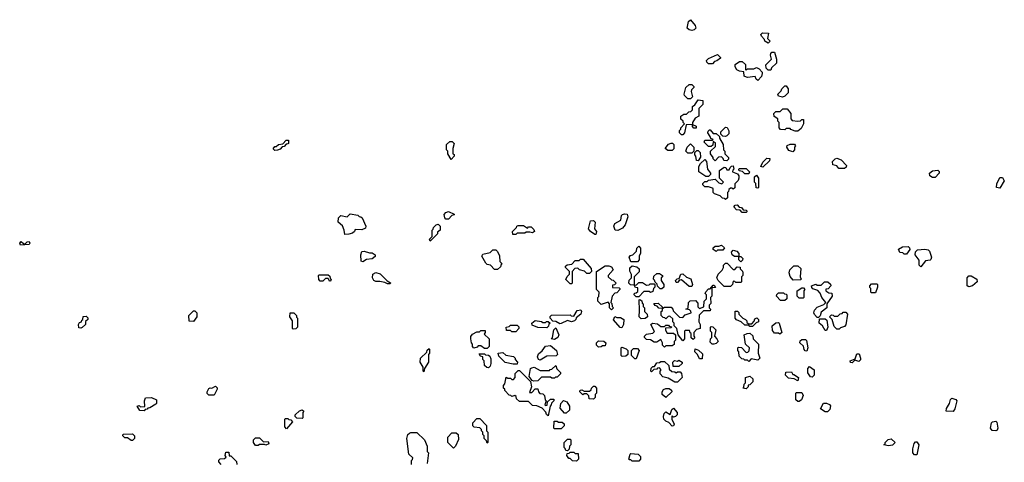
# Model space of a CAD drawing. Extents: x 2737958 to 2903317, y 894217 to 1030017.
# Tile 66 of 123: x 2793572 to 2801180, y 1016131 to 1019550. Entities that reach past the tile are written whole.
import ezdxf

# ---------------------------------------------------------------- set-up
doc = ezdxf.new("R2010")
doc.units = 0

msp = doc.modelspace()

# ---------------------------------------------------------------- linework, layer by layer
at = {"layer": '0CON05XD'}
for points in [[(2798765, 1019467.5), (2798745, 1019472.5), (2798730, 1019485), (2798740, 1019535), (2798755, 1019550), (2798792.5, 1019505), (2798797.5, 1019485), (2798785, 1019472.5), (2798765, 1019467.5)], [(2799355, 1019370), (2799330, 1019385), (2799328.3, 1019398.3), (2799303, 1019423), (2799300, 1019435), (2799311.7, 1019448.3), (2799357, 1019447), (2799350, 1019405), (2799370, 1019385), (2799355, 1019370)], [(2798925, 1019210), (2798895, 1019210), (2798881.7, 1019221.7), (2798880, 1019235), (2798895, 1019250), (2798965, 1019280), (2798988.3, 1019258.3), (2798988.3, 1019251.7), (2798958.3, 1019231.7), (2798941.7, 1019228.3), (2798925, 1019210)], [(2799375, 1019160), (2799355, 1019160), (2799340, 1019175), (2799338.3, 1019201.7), (2799380, 1019245), (2799372.5, 1019275), (2799375, 1019290), (2799385, 1019300), (2799405, 1019300), (2799420, 1019245), (2799420, 1019215), (2799381.7, 1019178.3), (2799375, 1019160)], [(2799275, 1019080), (2799261.7, 1019091.7), (2799255, 1019110), (2799195, 1019102.5), (2799175, 1019110), (2799170, 1019115), (2799168.3, 1019148.3), (2799135, 1019152.5), (2799113.6, 1019163.6), (2799100, 1019185), (2799100, 1019205), (2799133, 1019227), (2799155, 1019227.5), (2799180, 1019205), (2799180, 1019165), (2799185, 1019160), (2799195, 1019170), (2799245, 1019170), (2799265, 1019180), (2799285, 1019170), (2799310, 1019145), (2799310, 1019135), (2799305, 1019110), (2799275, 1019080)], [(2798755, 1018940), (2798735, 1018940), (2798710, 1018965), (2798707.5, 1018975), (2798720, 1019025), (2798745, 1019050), (2798765, 1019050), (2798780, 1019035), (2798780, 1019025), (2798763, 1019007), (2798760, 1018995), (2798770, 1018955), (2798755, 1018940)], [(2799465, 1018952.5), (2799435, 1018960), (2799430, 1018975), (2799455, 1019000), (2799460, 1019015), (2799485, 1019040), (2799495, 1019040), (2799510, 1019015), (2799510, 1018985), (2799485, 1018960), (2799465, 1018952.5)], [(2798695, 1018660), (2798685, 1018660), (2798670, 1018675), (2798670, 1018695), (2798680, 1018705), (2798680, 1018715), (2798710, 1018745), (2798700, 1018755), (2798700, 1018765), (2798681.7, 1018781.7), (2798680, 1018805), (2798705, 1018820), (2798725, 1018820), (2798741.7, 1018838.3), (2798758.3, 1018841.7), (2798770, 1018855), (2798771.7, 1018878.3), (2798788.3, 1018891.7), (2798815, 1018930), (2798850, 1018925), (2798850, 1018895), (2798820, 1018865), (2798820, 1018805), (2798791.7, 1018788.3), (2798770, 1018755), (2798770, 1018740), (2798798.3, 1018728.3), (2798798.3, 1018711.7), (2798781.7, 1018711.7), (2798770, 1018725), (2798770, 1018740), (2798721.7, 1018738.3), (2798710, 1018675), (2798695, 1018660)], [(2799585, 1018690), (2799565, 1018690), (2799531.7, 1018701.7), (2799525, 1018710), (2799495, 1018710), (2799485, 1018700), (2799451.7, 1018701.7), (2799440, 1018715), (2799440, 1018755), (2799430, 1018765), (2799430, 1018785), (2799401.7, 1018801.7), (2799400, 1018825), (2799415, 1018840), (2799448.3, 1018841.7), (2799468.3, 1018861.7), (2799501.7, 1018861.7), (2799530, 1018825), (2799530, 1018785), (2799541.7, 1018771.7), (2799585, 1018767.5), (2799605, 1018770), (2799615, 1018780), (2799628.3, 1018778.3), (2799627.5, 1018745), (2799609.3, 1018710.7), (2799585, 1018690)], [(2799035, 1018460), (2799011.7, 1018461.7), (2799008.3, 1018478.3), (2798995, 1018490), (2798973, 1018487), (2798945, 1018460), (2798930, 1018475), (2798930, 1018485), (2798910, 1018515), (2798910, 1018535), (2798948.3, 1018571.7), (2798948.3, 1018598.3), (2798931.7, 1018608.3), (2798928.3, 1018581.7), (2798915, 1018570), (2798895, 1018570), (2798860, 1018605), (2798865, 1018620), (2798925, 1018620), (2798930, 1018625), (2798911.7, 1018631.7), (2798908.3, 1018648.3), (2798890, 1018675), (2798891.7, 1018688.3), (2798901.7, 1018698.3), (2798908.3, 1018698.3), (2798931.7, 1018671.7), (2798955, 1018670), (2798978.3, 1018648.3), (2798980, 1018635), (2799007, 1018587), (2799010, 1018545), (2799020, 1018535), (2799020, 1018515), (2799050, 1018485), (2799048.3, 1018471.7), (2799035, 1018460)], [(2799025, 1018647.5), (2799005, 1018650), (2798990, 1018665), (2798990, 1018685), (2799025, 1018720), (2799038.3, 1018718.3), (2799051.7, 1018691.7), (2799051.7, 1018668.3), (2799035, 1018652.5), (2799025, 1018647.5)], [(2795545, 1018540), (2795531.7, 1018551.7), (2795545, 1018570), (2795555, 1018570), (2795573, 1018587), (2795605, 1018590), (2795631.7, 1018618.3), (2795648.3, 1018618.3), (2795650, 1018595), (2795645, 1018590), (2795631.7, 1018588.3), (2795615, 1018570), (2795601.7, 1018568.3), (2795585, 1018550), (2795565, 1018542.5), (2795545, 1018540)], [(2796905, 1018470), (2796880, 1018515), (2796880, 1018535), (2796870, 1018545), (2796870, 1018585), (2796895, 1018610), (2796915, 1018610), (2796930, 1018595), (2796920, 1018555), (2796920, 1018515), (2796928.3, 1018508.3), (2796930, 1018495), (2796905, 1018470)], [(2798615, 1018540), (2798580.7, 1018540.7), (2798560, 1018555), (2798585, 1018587.5), (2798605, 1018597.5), (2798617, 1018597), (2798627.5, 1018585), (2798627, 1018553), (2798615, 1018540)], [(2798765, 1018520), (2798735, 1018520), (2798720, 1018535), (2798730, 1018565), (2798755, 1018590), (2798780, 1018565), (2798780, 1018535), (2798765, 1018520)], [(2799545, 1018530), (2799515, 1018540), (2799500, 1018565), (2799501.7, 1018578.3), (2799525, 1018587.5), (2799558.3, 1018588.3), (2799567.5, 1018575), (2799560, 1018565), (2799560, 1018545), (2799545, 1018530)], [(2798815, 1018460), (2798801.7, 1018461.7), (2798797.5, 1018495), (2798790, 1018505), (2798790, 1018525), (2798805, 1018540), (2798815, 1018540), (2798830, 1018525), (2798831.7, 1018488.3), (2798815, 1018460)], [(2798895, 1018340), (2798875, 1018340), (2798820, 1018375), (2798820, 1018415), (2798831.7, 1018438.3), (2798865, 1018470), (2798880, 1018455), (2798887.5, 1018395), (2798910, 1018365), (2798910, 1018355), (2798895, 1018340)], [(2799025, 1018160), (2799018.3, 1018168.3), (2799001.7, 1018171.7), (2798985, 1018190), (2798940, 1018205), (2798930, 1018215), (2798930, 1018245), (2798925, 1018250), (2798895, 1018260), (2798865, 1018260), (2798850, 1018275), (2798850, 1018285), (2798865, 1018300), (2798885, 1018300), (2798895, 1018310), (2798945, 1018317.5), (2798975, 1018290), (2798997, 1018283), (2799010, 1018295), (2798980, 1018325), (2798980, 1018385), (2799015, 1018410), (2799028.3, 1018408.3), (2799035, 1018390), (2799055, 1018390), (2799061.7, 1018408.3), (2799071.7, 1018418.3), (2799085, 1018420), (2799090, 1018395), (2799081.7, 1018388.3), (2799080, 1018375), (2799118.3, 1018358.3), (2799130, 1018345), (2799130, 1018325), (2799123, 1018307), (2799098.3, 1018281.7), (2799098.3, 1018251.7), (2799085, 1018240), (2799077.5, 1018247.5), (2799065, 1018247.5), (2799051.7, 1018238.3), (2799048.3, 1018221.7), (2799040, 1018215), (2799040, 1018175), (2799025, 1018160)], [(2799315, 1018410), (2799300, 1018415), (2799315, 1018450), (2799345, 1018480), (2799368.3, 1018478.3), (2799365, 1018460), (2799315, 1018410)], [(2799945, 1018400), (2799901.7, 1018401.7), (2799885, 1018420), (2799855, 1018430), (2799852.5, 1018455), (2799873.6, 1018476.4), (2799885, 1018480), (2799918.3, 1018468.3), (2799960, 1018425), (2799958.3, 1018411.7), (2799945, 1018400)], [(2799205, 1018360), (2799175, 1018360), (2799158.3, 1018378.3), (2799131.7, 1018381.7), (2799130, 1018395), (2799135, 1018400), (2799185, 1018400), (2799210, 1018375), (2799205, 1018360)], [(2799275, 1018250), (2799261.7, 1018251.7), (2799260, 1018285), (2799250, 1018295), (2799250, 1018335), (2799265, 1018350), (2799280, 1018325), (2799280, 1018255), (2799275, 1018250)], [(2800645, 1018331.2), (2800625, 1018331.2), (2800605, 1018343.3), (2800602.5, 1018365), (2800625, 1018382.5), (2800667, 1018387), (2800677, 1018377), (2800677.5, 1018365), (2800645, 1018331.2)], [(2801145, 1018250), (2801120, 1018255), (2801121.7, 1018281.7), (2801145, 1018330), (2801165, 1018330), (2801180, 1018305), (2801145, 1018250)], [(2799185, 1018060), (2799155, 1018060), (2799138.3, 1018078.3), (2799111.7, 1018081.7), (2799090, 1018105), (2799101.7, 1018118.3), (2799115, 1018120), (2799131.7, 1018101.7), (2799148.3, 1018098.3), (2799161.7, 1018081.7), (2799188.3, 1018078.3), (2799190, 1018065), (2799185, 1018060)], [(2796085, 1017890), (2796080, 1017925), (2796067, 1017957), (2796032.5, 1017985), (2796035, 1018020), (2796055, 1018037.5), (2796101.7, 1018028.3), (2796125, 1018050), (2796185, 1018040), (2796195, 1018030), (2796208.3, 1018028.3), (2796218.3, 1018018.3), (2796247.5, 1017955), (2796245, 1017940), (2796215, 1017927.5), (2796165, 1017930), (2796160, 1017915), (2796145, 1017900), (2796115, 1017892.5), (2796085, 1017890)], [(2796885, 1018010), (2796865, 1018010), (2796858.3, 1018018.3), (2796852.5, 1018045), (2796865, 1018060), (2796885, 1018067.5), (2796928.3, 1018048.3), (2796928.3, 1018041.7), (2796911.7, 1018038.3), (2796885, 1018010)], [(2798195, 1017922.5), (2798172.5, 1017925), (2798162.5, 1017955), (2798170, 1017975), (2798218.3, 1018001.7), (2798223, 1018037), (2798230, 1018045), (2798245, 1018050), (2798267, 1018047), (2798271.7, 1018028.3), (2798250, 1017965), (2798229.3, 1017940.7), (2798195, 1017922.5)], [(2796745, 1017840), (2796740, 1017855), (2796760, 1017875), (2796760, 1017925), (2796768.3, 1017931.7), (2796770, 1017945), (2796790, 1017965), (2796805, 1017970), (2796820, 1017955), (2796820, 1017925), (2796801.7, 1017908.3), (2796800, 1017895), (2796745, 1017840)], [(2797405, 1017890), (2797381.7, 1017891.7), (2797380, 1017915), (2797410, 1017945), (2797413.6, 1017956.4), (2797425, 1017960), (2797465, 1017960), (2797495, 1017940), (2797505, 1017950), (2797525, 1017950), (2797545, 1017930), (2797550, 1017915), (2797535, 1017902.5), (2797515, 1017910), (2797485, 1017910), (2797475, 1017900), (2797415, 1017900), (2797405, 1017890)], [(2798025, 1017890), (2798015, 1017890), (2797983.6, 1017913.6), (2797967.5, 1017935), (2797983, 1017997), (2798005, 1018000), (2798020, 1017985), (2798012.5, 1017935), (2798030, 1017915), (2798025, 1017890)], [(2793578.3, 1017808.3), (2793572.5, 1017825), (2793585, 1017837.5), (2793601.7, 1017821.7), (2793615, 1017820), (2793630, 1017835), (2793645, 1017837.5), (2793650, 1017825), (2793645, 1017812.5), (2793578.3, 1017808.3)], [(2798955, 1017760), (2798930, 1017775), (2798931.7, 1017788.3), (2798945, 1017800), (2798975, 1017800), (2798995, 1017807.5), (2799017, 1017787), (2799005, 1017770), (2798965, 1017770), (2798955, 1017760)], [(2796225, 1017680), (2796210, 1017685), (2796207.5, 1017735), (2796215, 1017760), (2796235, 1017762.5), (2796275, 1017750), (2796295, 1017750), (2796320, 1017735), (2796318.3, 1017721.7), (2796297, 1017703), (2796253, 1017697), (2796225, 1017680)], [(2797265, 1017620), (2797241.7, 1017621.7), (2797210, 1017655), (2797185, 1017660), (2797175, 1017670), (2797143, 1017723), (2797151.7, 1017738.3), (2797207, 1017753), (2797228.3, 1017771.7), (2797251.7, 1017771.7), (2797265, 1017760), (2797280, 1017725), (2797283, 1017683), (2797300, 1017665), (2797291.7, 1017658.3), (2797288.3, 1017641.7), (2797265, 1017620)], [(2798345, 1017680), (2798295, 1017680), (2798282.5, 1017715), (2798291.7, 1017728.3), (2798310, 1017735), (2798338.3, 1017761.7), (2798340, 1017785), (2798355, 1017800), (2798370, 1017785), (2798370, 1017745), (2798360, 1017725), (2798360, 1017695), (2798345, 1017680)], [(2799145, 1017680), (2799130, 1017695), (2799130, 1017720), (2799095, 1017720), (2799077.5, 1017735), (2799072.5, 1017755), (2799085, 1017770), (2799113, 1017763), (2799130, 1017745), (2799130, 1017720), (2799145, 1017720), (2799160, 1017705), (2799158.3, 1017691.7), (2799145, 1017680)], [(2800425, 1017740), (2800405, 1017740), (2800395, 1017750), (2800371.7, 1017751.7), (2800361.7, 1017778.3), (2800393.6, 1017796.4), (2800437, 1017797), (2800448.3, 1017788.3), (2800450, 1017775), (2800425, 1017740)], [(2800535, 1017640), (2800523, 1017653), (2800521.7, 1017691.7), (2800492.5, 1017735), (2800493, 1017757), (2800508.3, 1017771.7), (2800565, 1017777.5), (2800591.7, 1017771.7), (2800601.7, 1017761.7), (2800617, 1017717), (2800611.7, 1017698.3), (2800607, 1017693), (2800571.7, 1017688.3), (2800535, 1017640)], [(2797835, 1017510), (2797825, 1017510), (2797792.5, 1017542.5), (2797803, 1017567), (2797820, 1017585), (2797820, 1017605), (2797790, 1017635), (2797790, 1017645), (2797803, 1017657), (2797838.3, 1017661.7), (2797865, 1017690), (2797895, 1017690), (2797905, 1017700), (2797925, 1017700), (2797988.3, 1017628.3), (2797990, 1017605), (2797975, 1017590), (2797955, 1017590), (2797937, 1017607), (2797898.3, 1017618.3), (2797885, 1017630), (2797861.7, 1017628.3), (2797840, 1017605), (2797840, 1017515), (2797835, 1017510)], [(2799065, 1017490), (2799015, 1017490), (2798970, 1017535), (2798960, 1017555), (2798970, 1017585), (2799000, 1017615), (2799010, 1017635), (2799010, 1017655), (2799025, 1017670), (2799038.3, 1017668.3), (2799085, 1017620), (2799098.3, 1017621.7), (2799115, 1017640), (2799138.3, 1017638.3), (2799140, 1017625), (2799157, 1017607), (2799160, 1017595), (2799160, 1017575), (2799150, 1017565), (2799150, 1017525), (2799145, 1017520), (2799105, 1017520), (2799098.3, 1017528.3), (2799085, 1017530), (2799080, 1017505), (2799065, 1017490)], [(2795975, 1017530), (2795965, 1017530), (2795955, 1017550), (2795935, 1017550), (2795915, 1017530), (2795895, 1017530), (2795883, 1017543), (2795880, 1017575), (2795885, 1017580), (2795955, 1017580), (2795968.3, 1017568.3), (2795971.7, 1017551.7), (2795980, 1017545), (2795975, 1017530)], [(2796435, 1017510), (2796415, 1017510), (2796395, 1017520), (2796355, 1017527.5), (2796325, 1017527.5), (2796310, 1017535), (2796297.5, 1017555), (2796300, 1017585), (2796325, 1017596.7), (2796358.3, 1017588.3), (2796411.7, 1017531.7), (2796438.3, 1017518.3), (2796435, 1017510)], [(2798145, 1017310), (2798130, 1017325), (2798130, 1017355), (2798118.3, 1017368.3), (2798065, 1017350), (2798040, 1017375), (2798040, 1017405), (2798047, 1017413), (2798050, 1017445), (2798030, 1017465), (2798030, 1017605), (2798095, 1017650), (2798125, 1017650), (2798145, 1017640), (2798157, 1017617), (2798120, 1017575), (2798120, 1017565), (2798145, 1017540), (2798158.3, 1017538.3), (2798180, 1017515), (2798168.3, 1017501.7), (2798151.7, 1017498.3), (2798151.7, 1017481.7), (2798205, 1017480), (2798210, 1017475), (2798210, 1017465), (2798185, 1017440), (2798171.7, 1017438.3), (2798150, 1017415), (2798140, 1017365), (2798148.3, 1017358.3), (2798150, 1017335), (2798160, 1017325), (2798145, 1017310)], [(2798355, 1017410), (2798335, 1017410), (2798320, 1017425), (2798321.7, 1017438.3), (2798335, 1017440), (2798348.3, 1017451.7), (2798348.3, 1017478.3), (2798331.7, 1017481.7), (2798320, 1017500), (2798291.7, 1017501.7), (2798280, 1017515), (2798281.7, 1017538.3), (2798300, 1017555), (2798298.3, 1017581.7), (2798287, 1017607), (2798287, 1017633), (2798305, 1017650), (2798341.7, 1017641.7), (2798360, 1017625), (2798358.3, 1017601.7), (2798320, 1017565), (2798320, 1017500), (2798338.3, 1017501.7), (2798355, 1017520), (2798385, 1017520), (2798415, 1017500), (2798437, 1017503), (2798445, 1017510), (2798475, 1017510), (2798480, 1017505), (2798480, 1017485), (2798470, 1017475), (2798465, 1017450), (2798447.5, 1017442.5), (2798435, 1017450), (2798395, 1017450), (2798355, 1017410)], [(2798535, 1017470), (2798521.7, 1017471.7), (2798501.7, 1017491.7), (2798498.3, 1017508.3), (2798481.7, 1017521.7), (2798478.3, 1017538.3), (2798470, 1017545), (2798471.7, 1017568.3), (2798495, 1017590), (2798515, 1017590), (2798540, 1017575), (2798540, 1017565), (2798530, 1017555), (2798530, 1017535), (2798550, 1017505), (2798550, 1017485), (2798535, 1017470)], [(2798765, 1017490), (2798745, 1017490), (2798685, 1017540), (2798671.7, 1017538.3), (2798655, 1017520), (2798645, 1017520), (2798640, 1017535), (2798651.7, 1017548.3), (2798668.3, 1017551.7), (2798680, 1017585), (2798697, 1017587), (2798725, 1017560), (2798758.3, 1017548.3), (2798770, 1017505), (2798765, 1017490)], [(2799548.3, 1017538.3), (2799526.1, 1017566.1), (2799517.5, 1017595), (2799523, 1017617), (2799555, 1017650), (2799585, 1017650), (2799607, 1017627), (2799602.5, 1017565), (2799610, 1017545), (2799605, 1017540), (2799548.3, 1017538.3)], [(2799745, 1017250), (2799735, 1017250), (2799713, 1017273), (2799707.5, 1017285), (2799713, 1017307), (2799735, 1017330), (2799785, 1017350), (2799800, 1017365), (2799770, 1017405), (2799758.3, 1017438.3), (2799738.3, 1017458.3), (2799701.7, 1017471.7), (2799691.7, 1017481.7), (2799690, 1017495), (2799725, 1017507.5), (2799735, 1017500), (2799765, 1017500), (2799790, 1017525), (2799816.4, 1017526.4), (2799838.3, 1017508.3), (2799840, 1017495), (2799818.3, 1017471.7), (2799801.7, 1017468.3), (2799800, 1017455), (2799825, 1017440), (2799848.3, 1017438.3), (2799850, 1017415), (2799810, 1017355), (2799810, 1017325), (2799765, 1017290), (2799757.5, 1017262.5), (2799745, 1017250)], [(2800185, 1017440), (2800155, 1017440), (2800150, 1017445), (2800150, 1017475), (2800141.7, 1017481.7), (2800140, 1017495), (2800155, 1017510), (2800195, 1017510), (2800200, 1017505), (2800200, 1017485), (2800185, 1017440)], [(2800905, 1017487.5), (2800892.5, 1017495), (2800893.3, 1017555), (2800905, 1017572.5), (2800925, 1017572.5), (2800967.5, 1017545), (2800970, 1017525), (2800935, 1017493.3), (2800905, 1017487.5)], [(2798695, 1017070), (2798660, 1017115), (2798650, 1017165), (2798630, 1017185), (2798630, 1017205), (2798620, 1017215), (2798618.3, 1017238.3), (2798595, 1017260), (2798581.7, 1017258.3), (2798565, 1017240), (2798558.3, 1017248.3), (2798545, 1017250), (2798530, 1017265), (2798530, 1017295), (2798540, 1017305), (2798540, 1017320), (2798511.7, 1017321.7), (2798498.3, 1017338.3), (2798481.7, 1017341.7), (2798471.7, 1017358.3), (2798505, 1017360), (2798538.3, 1017328.3), (2798540, 1017320), (2798555, 1017330), (2798605, 1017330), (2798620, 1017315), (2798621.7, 1017301.7), (2798671.7, 1017251.7), (2798695, 1017250), (2798715, 1017270), (2798760, 1017285), (2798758.3, 1017298.3), (2798748.3, 1017308.3), (2798720, 1017315), (2798738.3, 1017321.7), (2798740, 1017365), (2798751.7, 1017378.3), (2798795, 1017380), (2798811.7, 1017361.7), (2798811.7, 1017331.7), (2798825, 1017320), (2798858.3, 1017331.7), (2798860, 1017375), (2798880, 1017395), (2798880, 1017425), (2798870, 1017435), (2798873, 1017447), (2798895, 1017470), (2798908.3, 1017471.7), (2798931.7, 1017498.3), (2798938.3, 1017498.3), (2798948.3, 1017481.7), (2798920, 1017480), (2798920, 1017415), (2798910, 1017405), (2798911.7, 1017358.3), (2798900, 1017345), (2798900, 1017325), (2798910, 1017315), (2798908.3, 1017301.7), (2798855, 1017300), (2798821.7, 1017268.3), (2798820, 1017215), (2798830, 1017195), (2798830, 1017165), (2798801.7, 1017158.3), (2798780, 1017135), (2798780, 1017105), (2798788.3, 1017091.7), (2798775, 1017080), (2798761.7, 1017091.7), (2798760, 1017125), (2798751.7, 1017131.7), (2798748.3, 1017148.3), (2798715, 1017150), (2798710, 1017145), (2798710, 1017085), (2798695, 1017070)], [(2799485, 1017380), (2799451.7, 1017381.7), (2799420, 1017415), (2799421.7, 1017428.3), (2799435, 1017440), (2799475, 1017440), (2799481.7, 1017431.7), (2799495, 1017430), (2799500, 1017425), (2799500, 1017395), (2799485, 1017380)], [(2799625, 1017400), (2799595, 1017400), (2799580, 1017415), (2799580, 1017455), (2799615, 1017480), (2799628.3, 1017478.3), (2799640, 1017465), (2799630, 1017455), (2799630, 1017405), (2799625, 1017400)], [(2798375, 1017240), (2798357.5, 1017255), (2798362.5, 1017305), (2798360, 1017385), (2798365, 1017390), (2798378.3, 1017378.3), (2798381.7, 1017361.7), (2798390, 1017355), (2798390, 1017335), (2798400, 1017325), (2798400, 1017295), (2798420, 1017275), (2798422.5, 1017255), (2798405, 1017242.5), (2798375, 1017240)], [(2794915, 1017220), (2794881.7, 1017221.7), (2794880, 1017265), (2794915, 1017300), (2794925, 1017300), (2794940, 1017285), (2794940, 1017255), (2794915, 1017220)], [(2795685, 1017160), (2795680, 1017165), (2795680, 1017225), (2795660, 1017255), (2795663, 1017287), (2795690, 1017285), (2795710, 1017265), (2795711.7, 1017251.7), (2795720, 1017245), (2795720, 1017175), (2795705, 1017162.5), (2795685, 1017160)], [(2797745, 1017200), (2797715, 1017220), (2797691.7, 1017221.7), (2797670, 1017245), (2797671.7, 1017258.3), (2797681.7, 1017268.3), (2797825, 1017270), (2797833, 1017263), (2797855, 1017260), (2797880, 1017305), (2797908.3, 1017308.3), (2797912.5, 1017295), (2797907.5, 1017275), (2797871.7, 1017248.3), (2797870, 1017235), (2797860, 1017225), (2797835, 1017217.5), (2797805, 1017227.5), (2797755, 1017202.5), (2797745, 1017200)], [(2799235, 1017180), (2799215, 1017180), (2799205, 1017190), (2799175, 1017190), (2799146.7, 1017216.7), (2799111.7, 1017231.7), (2799100, 1017245), (2799101.7, 1017298.3), (2799118.3, 1017298.3), (2799128.3, 1017288.3), (2799130, 1017275), (2799160, 1017245), (2799180, 1017235), (2799190, 1017225), (2799191.7, 1017211.7), (2799205, 1017200), (2799228.3, 1017201.7), (2799248.3, 1017221.7), (2799251.7, 1017238.3), (2799268.3, 1017248.3), (2799280, 1017235), (2799280, 1017215), (2799261.7, 1017208.3), (2799235, 1017180)], [(2799905, 1017160), (2799885, 1017160), (2799865, 1017180), (2799850, 1017235), (2799830, 1017255), (2799845, 1017270), (2799858.3, 1017268.3), (2799865, 1017260), (2799895, 1017260), (2799911.7, 1017278.3), (2799928.3, 1017281.7), (2799935, 1017290), (2799955, 1017290), (2799967.5, 1017275), (2799956.4, 1017193.6), (2799945, 1017180), (2799915, 1017170), (2799905, 1017160)], [(2794045, 1017167.5), (2794030.7, 1017170.7), (2794027.5, 1017195), (2794035, 1017210), (2794050, 1017215), (2794051.7, 1017228.3), (2794060, 1017235), (2794061.7, 1017258.3), (2794085, 1017260), (2794098.3, 1017248.3), (2794100, 1017235), (2794081.7, 1017218.3), (2794080, 1017195), (2794055, 1017172.5), (2794045, 1017167.5)], [(2797645, 1017170), (2797575, 1017172.5), (2797531.7, 1017191.7), (2797530, 1017205), (2797555, 1017227.5), (2797605, 1017220), (2797615, 1017210), (2797635, 1017210), (2797641.7, 1017218.3), (2797655, 1017220), (2797670, 1017205), (2797661.7, 1017198.3), (2797658.3, 1017181.7), (2797645, 1017170)], [(2798225, 1017170), (2798211.7, 1017171.7), (2798161.7, 1017231.7), (2798171.7, 1017258.3), (2798185, 1017250), (2798215, 1017250), (2798240, 1017235), (2798237.5, 1017195), (2798225, 1017170)], [(2798555, 1017020), (2798540, 1017035), (2798540, 1017055), (2798525, 1017080), (2798495, 1017060), (2798475, 1017060), (2798447, 1017077), (2798415, 1017080), (2798400, 1017095), (2798400, 1017105), (2798415, 1017120), (2798465, 1017130), (2798478.3, 1017141.7), (2798450, 1017195), (2798463, 1017207), (2798501.7, 1017201.7), (2798525, 1017180), (2798555, 1017180), (2798565, 1017190), (2798585, 1017190), (2798591.7, 1017181.7), (2798608.3, 1017178.3), (2798605, 1017170), (2798561.7, 1017168.3), (2798561.7, 1017151.7), (2798575, 1017130), (2798625, 1017130), (2798640, 1017115), (2798640, 1017075), (2798630, 1017065), (2798628.3, 1017041.7), (2798615, 1017030), (2798565, 1017030), (2798555, 1017020)], [(2799445, 1017120), (2799435, 1017130), (2799405, 1017130), (2799388.3, 1017148.3), (2799387.5, 1017185), (2799415, 1017207.5), (2799435, 1017210), (2799440, 1017205), (2799460, 1017135), (2799445, 1017120)], [(2799805, 1017150), (2799795, 1017150), (2799776.4, 1017186.4), (2799750, 1017205), (2799751.7, 1017238.3), (2799795, 1017240), (2799808.3, 1017228.3), (2799817.5, 1017175), (2799805, 1017150)], [(2797185, 1017010), (2797165, 1017010), (2797135, 1017030), (2797115, 1017030), (2797108.3, 1017021.7), (2797081.7, 1017011.7), (2797070, 1017025), (2797070, 1017045), (2797063, 1017053), (2797057.5, 1017085), (2797058.3, 1017101.7), (2797070, 1017120), (2797105, 1017140), (2797125, 1017140), (2797135, 1017150), (2797168.3, 1017148.3), (2797170, 1017135), (2797161.7, 1017121.7), (2797200, 1017085), (2797200, 1017025), (2797185, 1017010)], [(2797405, 1017140), (2797375, 1017140), (2797365, 1017150), (2797335, 1017150), (2797330, 1017175), (2797355, 1017180), (2797365, 1017190), (2797415, 1017190), (2797428.3, 1017178.3), (2797430, 1017165), (2797405, 1017140)], [(2797705, 1017080), (2797680, 1017085), (2797690, 1017095), (2797700, 1017155), (2797715, 1017170), (2797737.5, 1017115), (2797730, 1017095), (2797705, 1017080)], [(2798935, 1017042.5), (2798923, 1017043), (2798908.3, 1017058.3), (2798910, 1017085), (2798920, 1017095), (2798920, 1017135), (2798910, 1017145), (2798910, 1017175), (2798915, 1017180), (2798928.3, 1017178.3), (2798950, 1017155), (2798940, 1017105), (2798960, 1017085), (2798970, 1017065), (2798955, 1017050), (2798935, 1017042.5)], [(2799205, 1016910), (2799195, 1016920), (2799175, 1016920), (2799168.3, 1016928.3), (2799151.7, 1016931.7), (2799131.7, 1016951.7), (2799130, 1016985), (2799120, 1016995), (2799120, 1017015), (2799125, 1017020), (2799148.3, 1017018.3), (2799185, 1016980), (2799198.3, 1016981.7), (2799208.3, 1016991.7), (2799210, 1017015), (2799180, 1017045), (2799170, 1017115), (2799193, 1017127), (2799215, 1017130), (2799238.3, 1017108.3), (2799240, 1017085), (2799280, 1017045), (2799277.5, 1016975), (2799290, 1016935), (2799275, 1016920), (2799225, 1016930), (2799205, 1016910)], [(2798045, 1017020), (2798030, 1017035), (2798030, 1017055), (2798045, 1017070), (2798087, 1017067), (2798100, 1017055), (2798095, 1017030), (2798075, 1017030), (2798065, 1017022.5), (2798045, 1017020)], [(2799655, 1016990), (2799641.7, 1016991.7), (2799633, 1017003), (2799628.3, 1017028.3), (2799600, 1017055), (2799601.7, 1017068.3), (2799615, 1017080), (2799645, 1017080), (2799651.7, 1017071.7), (2799662.5, 1017015), (2799655, 1016990)], [(2796695, 1016830), (2796690, 1016835), (2796690, 1016865), (2796667.5, 1016905), (2796670, 1016935), (2796718.3, 1016981.7), (2796721.7, 1016998.3), (2796735, 1017010), (2796740, 1017005), (2796740, 1016975), (2796730, 1016965), (2796730, 1016905), (2796700, 1016855), (2796695, 1016830)], [(2797415, 1016890), (2797385, 1016890), (2797323, 1016903), (2797275, 1016950), (2797270, 1016975), (2797305, 1016980), (2797328.3, 1016958.3), (2797388.3, 1016948.3), (2797400, 1016935), (2797400, 1016925), (2797420, 1016905), (2797415, 1016890)], [(2797595, 1016920), (2797580, 1016925), (2797573, 1016947), (2797581.7, 1016968.3), (2797608.3, 1016991.7), (2797635, 1017027.5), (2797675, 1017032.5), (2797720, 1016995), (2797727.5, 1016965), (2797717, 1016953), (2797645, 1016950), (2797595, 1016920)], [(2798228.3, 1016948.3), (2798220, 1016955), (2798220, 1017015), (2798225, 1017020), (2798258.3, 1017008.3), (2798270, 1016995), (2798270, 1016965), (2798255, 1016950), (2798228.3, 1016948.3)], [(2798335, 1016930), (2798325, 1016930), (2798300, 1016955), (2798300, 1016995), (2798315, 1017010), (2798345, 1017010), (2798360, 1016995), (2798335, 1016930)], [(2798845, 1016930), (2798825, 1016930), (2798810, 1016965), (2798790, 1016985), (2798791.7, 1017008.3), (2798818.3, 1016998.3), (2798848.3, 1016968.3), (2798845, 1016930)], [(2797195, 1016860), (2797183, 1016863), (2797165, 1016880), (2797160, 1016915), (2797150, 1016925), (2797150, 1016945), (2797131.7, 1016951.7), (2797121.7, 1016968.3), (2797165, 1016970), (2797171.7, 1016961.7), (2797195, 1016960), (2797205, 1016950), (2797211.7, 1016931.7), (2797212.5, 1016895), (2797207, 1016873), (2797195, 1016860)], [(2798655, 1016750), (2798635, 1016750), (2798581.7, 1016781.7), (2798541.7, 1016791.7), (2798520, 1016815), (2798520, 1016835), (2798530, 1016845), (2798515, 1016860), (2798501.7, 1016858.3), (2798495, 1016850), (2798471.7, 1016848.3), (2798455, 1016830), (2798450, 1016835), (2798451.7, 1016858.3), (2798465, 1016870), (2798478.3, 1016871.7), (2798495, 1016900), (2798517, 1016903), (2798525, 1016910), (2798555, 1016910), (2798588.3, 1016878.3), (2798591.7, 1016851.7), (2798611.7, 1016831.7), (2798635, 1016830), (2798645, 1016822.5), (2798655, 1016830), (2798675, 1016830), (2798687, 1016817), (2798690, 1016785), (2798655, 1016750)], [(2798665, 1016870), (2798621.7, 1016871.7), (2798620, 1016905), (2798631.7, 1016918.3), (2798655, 1016912.5), (2798665, 1016920), (2798690, 1016905), (2798690, 1016895), (2798665, 1016870)], [(2800005, 1016900), (2799991.7, 1016901.7), (2799990, 1016915), (2800028.3, 1016931.7), (2800041.7, 1016968.3), (2800058.3, 1016968.3), (2800070, 1016935), (2800068.3, 1016921.7), (2800055, 1016910), (2800025, 1016920), (2800005, 1016900)], [(2797655, 1016490), (2797641.7, 1016501.7), (2797638.3, 1016518.3), (2797608.3, 1016548.3), (2797567, 1016567), (2797535, 1016570), (2797505, 1016600), (2797435, 1016600), (2797411.7, 1016621.7), (2797408.3, 1016638.3), (2797398.3, 1016648.3), (2797375, 1016640), (2797368.3, 1016648.3), (2797355, 1016650), (2797320, 1016685), (2797320, 1016695), (2797310, 1016705), (2797310, 1016725), (2797321.7, 1016738.3), (2797331.7, 1016788.3), (2797345, 1016780), (2797365, 1016780), (2797375, 1016770), (2797388.3, 1016771.7), (2797400, 1016785), (2797401.7, 1016818.3), (2797425, 1016840), (2797435, 1016840), (2797520, 1016755), (2797527.5, 1016715), (2797511.7, 1016671.7), (2797528.3, 1016671.7), (2797555, 1016700), (2797575, 1016700), (2797580, 1016675), (2797591.7, 1016661.7), (2797615, 1016660), (2797627, 1016647), (2797633, 1016613), (2797640, 1016605), (2797630, 1016575), (2797635, 1016570), (2797648.3, 1016571.7), (2797651.7, 1016598.3), (2797675, 1016620), (2797698.3, 1016618.3), (2797700, 1016605), (2797681.7, 1016588.3), (2797680, 1016575), (2797670, 1016565), (2797655, 1016490)], [(2797545, 1016757.5), (2797532.5, 1016762.5), (2797510, 1016795), (2797520, 1016855), (2797528.3, 1016861.7), (2797547, 1016867), (2797595, 1016840), (2797665, 1016840), (2797671.7, 1016848.3), (2797685, 1016850), (2797715, 1016880), (2797723, 1016853), (2797750, 1016825), (2797750, 1016815), (2797725, 1016790), (2797711.7, 1016788.3), (2797705, 1016780), (2797685, 1016780), (2797675, 1016790), (2797605, 1016790), (2797575, 1016760), (2797545, 1016757.5)], [(2799585, 1016760), (2799557, 1016777), (2799511.7, 1016781.7), (2799490, 1016805), (2799491.7, 1016828.3), (2799535, 1016830), (2799545, 1016810), (2799555, 1016810), (2799590, 1016785), (2799585, 1016760)], [(2799695, 1016790), (2799681.7, 1016791.7), (2799663, 1016823), (2799663, 1016857), (2799675, 1016870), (2799710, 1016845), (2799710, 1016805), (2799695, 1016790)], [(2799185, 1016700), (2799160, 1016705), (2799168.3, 1016711.7), (2799170, 1016735), (2799180, 1016745), (2799180, 1016785), (2799215, 1016797.5), (2799237, 1016777), (2799237, 1016753), (2799215, 1016730), (2799201.7, 1016728.3), (2799200, 1016715), (2799185, 1016700)], [(2795075, 1016650), (2795035, 1016650), (2795021.7, 1016661.7), (2795020, 1016675), (2795035, 1016702.5), (2795045, 1016707.5), (2795057, 1016703), (2795085, 1016720), (2795097.5, 1016707.5), (2795097.5, 1016695), (2795075, 1016650)], [(2798005, 1016620), (2797971.7, 1016621.7), (2797970, 1016645), (2797955, 1016660), (2797935, 1016660), (2797923, 1016653), (2797900, 1016675), (2797901.7, 1016688.3), (2797915, 1016690), (2797935, 1016680), (2797975, 1016680), (2797988.3, 1016691.7), (2797990, 1016705), (2798005, 1016720), (2798015, 1016720), (2798030, 1016705), (2798030, 1016665), (2798020, 1016655), (2798018.3, 1016631.7), (2798005, 1016620)], [(2798565, 1016632.5), (2798537.5, 1016655), (2798537.5, 1016675), (2798547, 1016693), (2798565, 1016702.5), (2798591.7, 1016701.7), (2798608.3, 1016688.3), (2798610, 1016675), (2798565, 1016632.5)], [(2799595, 1016600), (2799585, 1016600), (2799570, 1016615), (2799570, 1016665), (2799575, 1016670), (2799615, 1016670), (2799627, 1016647), (2799612.5, 1016615), (2799595, 1016600)], [(2794535, 1016530), (2794501.7, 1016531.7), (2794480, 1016565), (2794495, 1016570), (2794505, 1016560), (2794538.3, 1016561.7), (2794537.5, 1016605), (2794545, 1016630), (2794591.7, 1016631.7), (2794630, 1016615), (2794630, 1016585), (2794625, 1016580), (2794578.3, 1016551.7), (2794561.7, 1016548.3), (2794558.3, 1016541.7), (2794541.7, 1016538.3), (2794535, 1016530)], [(2797795, 1016510), (2797781.7, 1016511.7), (2797748.3, 1016548.3), (2797752.5, 1016585), (2797775, 1016607.5), (2797799.3, 1016599.3), (2797820, 1016565), (2797820, 1016535), (2797795, 1016510)], [(2800785, 1016522.5), (2800730, 1016525), (2800733, 1016547), (2800757.5, 1016585), (2800763, 1016617), (2800775, 1016627.5), (2800805, 1016617.5), (2800812.5, 1016605), (2800797, 1016543), (2800785, 1016522.5)], [(2795755, 1016470), (2795713, 1016473), (2795700, 1016485), (2795701.7, 1016498.3), (2795735, 1016530), (2795755, 1016537.5), (2795767.5, 1016525), (2795760, 1016515), (2795760, 1016475), (2795755, 1016470)], [(2798615, 1016410), (2798588.3, 1016438.3), (2798565, 1016450), (2798550, 1016465), (2798547.5, 1016485), (2798553, 1016507), (2798565, 1016520), (2798598.3, 1016501.7), (2798611.7, 1016538.3), (2798625, 1016550), (2798652.5, 1016515), (2798651.7, 1016498.3), (2798640, 1016485), (2798625, 1016480), (2798615, 1016490), (2798610, 1016485), (2798610, 1016465), (2798630, 1016425), (2798625, 1016412.5), (2798615, 1016410)], [(2799815, 1016520), (2799795, 1016520), (2799760, 1016545), (2799783, 1016587), (2799807, 1016587), (2799828.3, 1016578.3), (2799837.5, 1016567.5), (2799831.7, 1016538.3), (2799815, 1016520)], [(2795635, 1016390), (2795620, 1016405), (2795620, 1016465), (2795625, 1016470), (2795645, 1016470), (2795651.7, 1016461.7), (2795668.3, 1016458.3), (2795680, 1016445), (2795635, 1016390)], [(2797185, 1016280), (2797178.3, 1016298.3), (2797160, 1016315), (2797160, 1016335), (2797150, 1016345), (2797150, 1016365), (2797140, 1016375), (2797140, 1016385), (2797127, 1016397), (2797083, 1016403), (2797073, 1016413), (2797073, 1016437), (2797105, 1016470), (2797128.3, 1016468.3), (2797180, 1016415), (2797180, 1016375), (2797190, 1016365), (2797190, 1016285), (2797185, 1016280)], [(2797755, 1016390), (2797705, 1016390), (2797700, 1016395), (2797701.7, 1016448.3), (2797725, 1016450), (2797735, 1016440), (2797765, 1016440), (2797778.3, 1016428.3), (2797778.3, 1016411.7), (2797755, 1016390)], [(2801115, 1016373.3), (2801085, 1016377.5), (2801072.5, 1016395), (2801080, 1016435), (2801090, 1016445), (2801115, 1016450), (2801121.7, 1016441.7), (2801128.8, 1016395), (2801125, 1016380), (2801115, 1016373.3)], [(2796600, 1016115), (2796600, 1016145), (2796608.3, 1016151.7), (2796610, 1016165), (2796580, 1016195), (2796562.5, 1016315), (2796572.5, 1016345), (2796585, 1016357.5), (2796595, 1016362.5), (2796641.7, 1016361.7), (2796700, 1016305), (2796720, 1016255), (2796720, 1016215), (2796730, 1016205), (2796721.7, 1016121.7)], [(2794445, 1016300), (2794435, 1016300), (2794405, 1016320), (2794385, 1016320), (2794370, 1016335), (2794371.7, 1016348.3), (2794445, 1016350), (2794460, 1016335), (2794460, 1016315), (2794445, 1016300)], [(2795415, 1016260), (2795395, 1016260), (2795380, 1016285), (2795380, 1016305), (2795395, 1016320), (2795425, 1016320), (2795455, 1016290), (2795491.7, 1016291.7), (2795497.5, 1016275), (2795475, 1016263.3), (2795465, 1016270), (2795425, 1016270), (2795415, 1016260)], [(2796925, 1016240), (2796880, 1016285), (2796880, 1016325), (2796911.7, 1016358.3), (2796945, 1016360), (2796960, 1016345), (2796961.7, 1016308.3), (2796940, 1016255), (2796925, 1016240)], [(2797805, 1016220), (2797791.7, 1016221.7), (2797788.3, 1016238.3), (2797780, 1016245), (2797780, 1016285), (2797805, 1016310), (2797825, 1016310), (2797830, 1016305), (2797830, 1016265), (2797820, 1016255), (2797818.3, 1016231.7), (2797805, 1016220)], [(2800285, 1016257.5), (2800250, 1016265), (2800258.3, 1016271.7), (2800260, 1016285), (2800283.6, 1016306.4), (2800305, 1016312.5), (2800337.5, 1016285), (2800315, 1016262.5), (2800285, 1016257.5)], [(2800505, 1016190), (2800485, 1016190), (2800472.5, 1016205), (2800472.5, 1016235), (2800483, 1016277), (2800495, 1016290), (2800505, 1016290), (2800520, 1016265), (2800505, 1016190)], [(2795130, 1016115), (2795110, 1016135), (2795111.7, 1016148.3), (2795121.7, 1016158.3), (2795155, 1016160), (2795168.3, 1016171.7), (2795160, 1016185), (2795165, 1016210), (2795188.3, 1016208.3), (2795191.7, 1016181.7), (2795205, 1016180), (2795248.3, 1016138.3), (2795250, 1016115)], [(2797875, 1016140), (2797843, 1016143), (2797825, 1016160), (2797815, 1016160), (2797800, 1016185), (2797801.7, 1016198.3), (2797818.3, 1016201.7), (2797825, 1016210), (2797855, 1016210), (2797865, 1016200), (2797888.3, 1016198.3), (2797890, 1016155), (2797875, 1016140)], [(2798355, 1016140), (2798305, 1016140), (2798295, 1016150), (2798285, 1016150), (2798280, 1016155), (2798290, 1016195), (2798295, 1016200), (2798350, 1016195), (2798370, 1016175), (2798370, 1016155), (2798355, 1016140)]]:
    msp.add_lwpolyline(points, dxfattribs=at)

doc.saveas('drawing.dxf')
